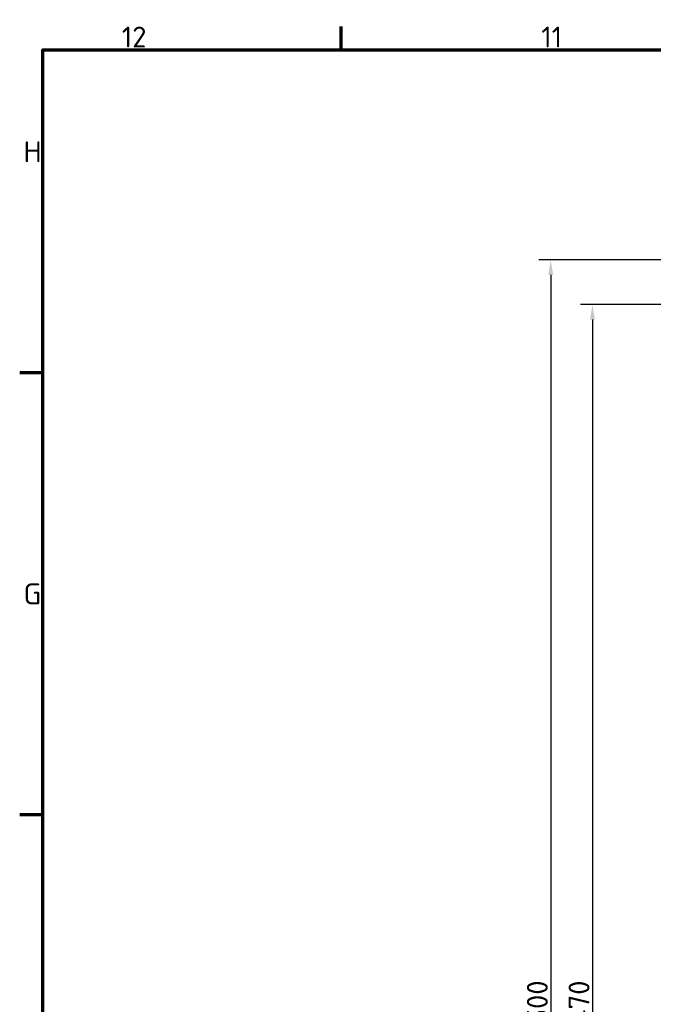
# Model space of a CAD drawing. Header units: millimetres. Extents: x 0 to 4584, y -120 to 1188.
# Tile 36 of 105: x 32 to 245, y 827 to 1158. Entities that reach past the tile are written whole.
import ezdxf

# ---------------------------------------------------------------- set-up
doc = ezdxf.new("R2010")
doc.units = ezdxf.units.MM
doc.header["$LTSCALE"] = 2
doc.layers.get('0').update_dxf_attribs({"lineweight": 25})
doc.layers.add('Bemaßung (ISO)', color=7, linetype='Continuous', lineweight=25)
doc.layers.add('Rahmen (ISO)', color=7, linetype='Continuous', lineweight=70)
doc.styles.add('Notiztext (DIN)', font='isocpeur.ttf')
doc.dimstyles.new('Standard (DIN)', dxfattribs={"dimscale": 2, "dimtxt": 3.5, "dimasz": 2.5, "dimexe": 2, "dimexo": 0.5, "dimgap": 0.5, "dimtad": 1, "dimrnd": 1e-08, "dimtxsty": 'Notiztext (DIN)', "dimcen": 0.09, "dimdle": 10, "dimclrd": 256, "dimclre": 256, "dimclrt": 256, "dimadec": 0, "dimazin": 0, "dimtfac": 1, "dimtmove": 0, "dimatfit": 3, "dimfxl": 1, "dimtolj": 1, "dimtzin": 0, "dimlwd": -1, "dimlwe": -1, "dimarcsym": 0})

# ---------------------------------------------------------------- blocks, each defined once
blk = doc.blocks.new('Ränder Vorgaberahmen')
at = {"layer": 'Rahmen (ISO)'}
for p, q in [((70.08, 574), (70.08, 577.9)), ((20, 519.75), (16.1, 519.75)), ((20, 445.5), (16.1, 445.5))]:
    blk.add_line(p, q, dxfattribs=at)
at = {"layer": 'Rahmen (ISO)', "flags": 128}
blk.add_lwpolyline([(20, 20), (20, 574), (821, 574), (821, 20), (20, 20)], dxfattribs=at)
at = {"layer": 'Rahmen (ISO)', "char_height": 3.5, "attachment_point": 7, "style": 'Notiztext (DIN)'}
for s, insert in [('12', (33.24, 574.4)), ('11', (103.67, 574.4)), ('H', (16.75, 555.13)), ('G', (16.75, 480.88))]:
    blk.add_mtext(s, dxfattribs=dict(at, insert=insert))
blk = doc.blocks.new('*D15')
at = {"layer": 'Bemaßung (ISO)', "transparency": 16777216}
for p, q in [((250.38, 1077.41), (206.53, 1077.41)), ((210.53, 1072.41), (210.53, 582.41)), ((250.38, 577.41), (206.53, 577.41))]:
    blk.add_line(p, q, dxfattribs=at)
for points in [[(209.7, 1072.41), (211.36, 1072.41), (210.53, 1077.41)], [(209.7, 582.41), (211.36, 582.41), (210.53, 577.41)]]:
    blk.add_solid(points, dxfattribs=at)
at = {"layer": 'Defpoints', "color": 0, "transparency": 16777216}
for p in [(251.38, 1077.41), (210.53, 577.41), (251.38, 577.41)]:
    blk.add_point(p, dxfattribs=at)
at = {"layer": 'Bemaßung (ISO)', "transparency": 16777216, "insert": (202.53, 820.74), "char_height": 7, "attachment_point": 1, "rotation": 90, "style": 'Notiztext (DIN)'}
blk.add_mtext('\\A1;500', dxfattribs=at)
blk = doc.blocks.new('*D16')
at = {"layer": 'Bemaßung (ISO)', "transparency": 16777216}
for p, q in [((259.38, 1062.41), (220.53, 1062.41)), ((224.53, 1057.41), (224.53, 597.41)), ((259.38, 592.41), (220.53, 592.41))]:
    blk.add_line(p, q, dxfattribs=at)
for points in [[(223.7, 1057.41), (225.36, 1057.41), (224.53, 1062.41)], [(223.7, 597.41), (225.36, 597.41), (224.53, 592.41)]]:
    blk.add_solid(points, dxfattribs=at)
at = {"layer": 'Defpoints', "color": 0, "transparency": 16777216}
for p in [(260.38, 1062.41), (224.53, 592.41), (260.38, 592.41)]:
    blk.add_point(p, dxfattribs=at)
at = {"layer": 'Bemaßung (ISO)', "transparency": 16777216, "insert": (216.53, 820.43), "char_height": 7, "attachment_point": 1, "rotation": 90, "style": 'Notiztext (DIN)'}
blk.add_mtext('\\A1;470', dxfattribs=at)

msp = doc.modelspace()

# ---------------------------------------------------------------- block references
at = {"xscale": 2, "yscale": 2, "zscale": 2}
msp.add_blockref('Ränder Vorgaberahmen', (0, 0), dxfattribs=at)

# ---------------------------------------------------------------- dimensions: what is measured, and where the dimension line sits
at = {"layer": 'Bemaßung (ISO)'}
for base, p1, p2, angle, picture, middle in [((210.5292, 577.4063), (251.378, 1077.4063), (251.378, 577.4063), 270, '*D15', (210.5292, 827.3863)), ((224.5292, 592.4063), (260.378, 1062.4063), (260.378, 592.4063), 90, '*D16', (224.5292, 827.4263))]:
    dim = msp.add_linear_dim(base=base, p1=p1, p2=p2, angle=angle, dimstyle='Standard (DIN)', override={"dimgap": 0.5, "dimdec": 2, "dimtol": 0, "dimlim": 0, "dimtp": 0, "dimtm": 0, "dimtdec": 2, "dimtofl": 0, "dimatfit": 1}, dxfattribs=at)
    dim.commit()
    dim.dimension.update_dxf_attribs({"geometry": picture, "text_midpoint": middle, "dimtype": 160})

doc.saveas('drawing.dxf')
